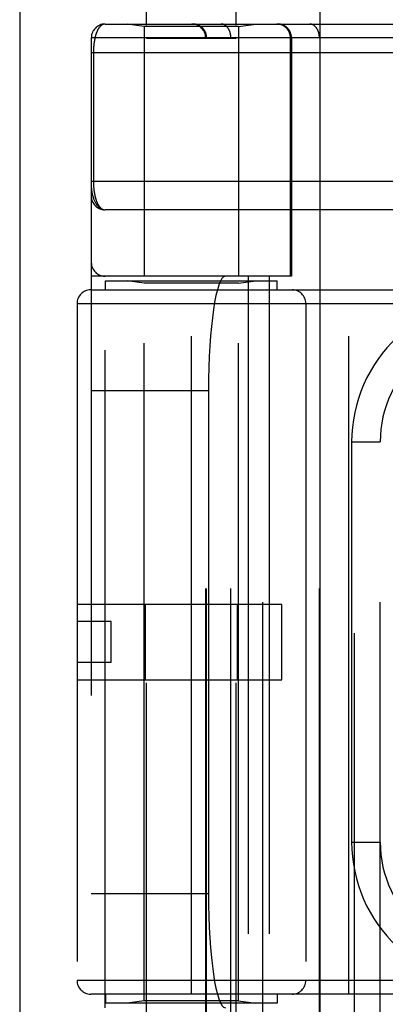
# Model space of a CAD drawing. Header units: inches. Extents: x 0 to 262, y 0 to 169.
# Tile 50 of 256: x 44.839 to 45.638, y 74.058 to 76.211. Entities that reach past the tile are written whole.
import ezdxf

# ---------------------------------------------------------------- set-up
doc = ezdxf.new("R2010")
doc.units = ezdxf.units.IN
doc.header["$LTSCALE"] = 14.384615
doc.header["$MEASUREMENT"] = 0
doc.linetypes.add('HIDDEN', pattern=[0.2, 0.1, -0.1])
doc.layers.get('0').update_dxf_attribs({"linetype": 'CONTINUOUS'})
doc.layers.add('LEFTHAND_DOOR_ASSEMBLY', color=7, linetype='CONTINUOUS')

msp = doc.modelspace()

# ---------------------------------------------------------------- linework, layer by layer
at = {"color": 3, "linetype": 'Continuous'}
msp.add_line((44.8387, 125.8592), (44.8387, 49.3295), dxfattribs=at)
at = {"layer": 'LEFTHAND_DOOR_ASSEMBLY', "color": 3, "linetype": 'Continuous'}
msp.add_line((45.4944, 120.9005), (45.4944, 49.5505), dxfattribs=at)
at = {"layer": 'LEFTHAND_DOOR_ASSEMBLY', "color": 8, "linetype": 'HIDDEN'}
for p, q in [((45.5694, 120.9005), (45.5694, 49.5505)), ((45.1159, 73.3225), (45.1159, 76.5049)), ((45.3119, 73.3225), (45.3119, 76.5049)), ((45.0252, 76.2018), (45.8989, 76.2018)), ((45.1109, 76.1965), (45.0734, 76.2018)), ((45.3169, 76.1965), (45.3544, 76.2018)), ((45.3702, 73.4993), (45.3702, 76.2018)), ((45.6266, 73.4993), (45.6266, 76.2018)), ((45.1109, 76.1965), (45.1109, 75.6505)), ((45.3169, 76.1965), (45.1109, 76.1965)), ((45.3169, 76.1965), (45.3169, 75.6505)), ((44.9952, 76.1718), (44.9952, 73.5293)), ((45.6586, 76.1718), (44.9952, 76.1718)), ((45.3119, 76.1705), (45.1159, 76.1705)), ((45.2451, 73.5293), (45.2451, 76.1718)), ((45.2471, 73.5293), (45.2471, 76.1718)), ((45.3002, 73.5293), (45.3002, 76.1718)), ((45.4303, 75.6505), (45.4303, 76.1718)), ((45.4327, 76.1718), (45.4327, 75.6505)), ((45.4937, 73.5293), (45.4937, 76.1718)), ((44.9952, 76.1393), (45.8989, 76.1393)), ((44.9998, 76.1393), (44.9998, 75.8572)), ((45.906, 75.7955), (45.0252, 75.7955)), ((45.4327, 75.6505), (44.9952, 75.6505)), ((45.0252, 74.0505), (45.0252, 75.6505)), ((45.0264, 75.6205), (45.0264, 75.6405)), ((45.0264, 75.6405), (45.4014, 75.6405)), ((45.1109, 75.6353), (45.0734, 75.6405)), ((45.3169, 75.6353), (45.3544, 75.6405)), ((45.3377, 75.6505), (45.3377, 74.0505)), ((45.3836, 75.6505), (45.3836, 74.0505)), ((45.4014, 75.6205), (45.4014, 75.6405)), ((44.9939, 75.6205), (46.1202, 75.6205)), ((45.1109, 74.0658), (45.1109, 75.6353)), ((45.3169, 75.6353), (45.1109, 75.6353)), ((45.2139, 74.0805), (45.2139, 75.6205)), ((45.3169, 74.0658), (45.3169, 75.6353)), ((45.5577, 74.0805), (45.5577, 75.6205)), ((44.9639, 75.5905), (44.9639, 74.1105)), ((44.9639, 75.5905), (46.1202, 75.5905)), ((45.4639, 75.5905), (45.4639, 74.1105)), ((44.9952, 75.4005), (45.2513, 75.4005)), ((45.2513, 75.4005), (45.2513, 74.3005)), ((45.5641, 75.288), (45.5641, 74.413)), ((45.5641, 75.288), (45.6266, 75.288)), ((44.9639, 74.9335), (45.4119, 74.9335)), ((45.1133, 74.7675), (45.1133, 74.9335)), ((45.3145, 74.7675), (45.3145, 74.9335)), ((45.4119, 74.7675), (45.4119, 74.9335)), ((45.0389, 74.8955), (44.9639, 74.8955)), ((45.0389, 74.8055), (45.0389, 74.8955)), ((45.0389, 74.8055), (44.9639, 74.8055)), ((44.9639, 74.7675), (45.4119, 74.7675)), ((45.5641, 74.413), (45.6266, 74.413)), ((44.9952, 74.3005), (45.2513, 74.3005)), ((46.1202, 74.1105), (44.9639, 74.1105)), ((46.1202, 74.0805), (44.9939, 74.0805)), ((45.0264, 74.0805), (45.0264, 74.0605)), ((45.4014, 74.0805), (45.4014, 74.0605)), ((45.4014, 74.0605), (45.0264, 74.0605)), ((45.1109, 74.0658), (45.0734, 74.0605)), ((45.3169, 74.0658), (45.1109, 74.0658)), ((45.3169, 74.0658), (45.3544, 74.0605))]:
    msp.add_line(p, q, dxfattribs=at)
for points in [[(45.0252, 76.2018), (45.0246, 76.2018), (45.0239, 76.2017), (45.0234, 76.2017), (45.0228, 76.2015), (45.0222, 76.2014), (45.0216, 76.2013), (45.0211, 76.2011), (45.0205, 76.2009), (45.02, 76.2006), (45.0194, 76.2004), (45.0189, 76.2001), (45.0184, 76.1998), (45.0179, 76.1995), (45.0174, 76.1991), (45.0169, 76.1987), (45.0164, 76.1983), (45.0159, 76.1979), (45.0154, 76.1975), (45.015, 76.197), (45.0145, 76.1966), (45.014, 76.1961), (45.0136, 76.1956), (45.0132, 76.1951), (45.0128, 76.1945), (45.0123, 76.194), (45.0119, 76.1934), (45.0115, 76.1928), (45.0111, 76.1922), (45.0107, 76.1916), (45.0104, 76.191), (45.01, 76.1903), (45.0096, 76.1897), (45.0093, 76.189), (45.0089, 76.1883), (45.0086, 76.1877), (45.0083, 76.187), (45.0079, 76.1862), (45.0076, 76.1855), (45.0073, 76.1848), (45.007, 76.1841), (45.0067, 76.1833), (45.0064, 76.1826), (45.0061, 76.1818), (45.0059, 76.181), (45.0056, 76.1803), (45.0053, 76.1795), (45.0051, 76.1787), (45.0048, 76.1779), (45.0046, 76.1771), (45.0044, 76.1763), (45.0042, 76.1755), (45.0039, 76.1747), (45.0037, 76.1738), (45.0035, 76.173), (45.0033, 76.1722), (45.0031, 76.1714), (45.0029, 76.1705), (45.0027, 76.1697), (45.0026, 76.1688), (45.0024, 76.168), (45.0022, 76.1671), (45.0021, 76.1663), (45.0019, 76.1654), (45.0018, 76.1645), (45.0016, 76.1637), (45.0015, 76.1628), (45.0014, 76.1619), (45.0012, 76.1611), (45.0011, 76.1602), (45.001, 76.1594), (45.0009, 76.1585), (45.0008, 76.1576), (45.0007, 76.1568), (45.0006, 76.1559), (45.0005, 76.1551), (45.0004, 76.1542), (45.0004, 76.1534), (45.0003, 76.1525), (45.0002, 76.1517), (45.0002, 76.1509), (45.0001, 76.15), (45.0001, 76.1492), (45, 76.1484), (45, 76.1475), (44.9999, 76.1467), (44.9999, 76.1459), (44.9999, 76.1451), (44.9998, 76.1443), (44.9998, 76.1434), (44.9998, 76.1426), (44.9998, 76.1418), (44.9998, 76.1409), (44.9998, 76.1401), (44.9998, 76.1393)], [(45.2471, 76.1718), (45.2471, 76.1724), (45.2471, 76.1731), (45.247, 76.1737), (45.247, 76.1744), (45.2469, 76.1751), (45.2468, 76.1757), (45.2468, 76.1764), (45.2467, 76.177), (45.2465, 76.1776), (45.2464, 76.1783), (45.2463, 76.1789), (45.2461, 76.1796), (45.2459, 76.1802), (45.2457, 76.1808), (45.2455, 76.1814), (45.2453, 76.182), (45.2451, 76.1827), (45.2448, 76.1833), (45.2446, 76.1839), (45.2443, 76.1845), (45.244, 76.1851), (45.2437, 76.1856), (45.2434, 76.1862), (45.2431, 76.1868), (45.2428, 76.1873), (45.2425, 76.1879), (45.2421, 76.1885), (45.2417, 76.189), (45.2414, 76.1895), (45.241, 76.19), (45.2406, 76.1906), (45.2402, 76.1911), (45.2397, 76.1916), (45.2393, 76.1921), (45.2389, 76.1925), (45.2384, 76.193), (45.2379, 76.1935), (45.2375, 76.1939), (45.237, 76.1943), (45.2365, 76.1948), (45.236, 76.1952), (45.2355, 76.1956), (45.235, 76.196), (45.2344, 76.1964), (45.2339, 76.1967), (45.2334, 76.1971), (45.2328, 76.1974), (45.2323, 76.1978), (45.2317, 76.1981), (45.2311, 76.1984), (45.2305, 76.1987), (45.23, 76.199), (45.2294, 76.1992), (45.2288, 76.1995), (45.2282, 76.1997), (45.2276, 76.2), (45.227, 76.2002), (45.2263, 76.2004), (45.2257, 76.2006), (45.2251, 76.2008), (45.2245, 76.2009), (45.2238, 76.2011), (45.2232, 76.2012), (45.2226, 76.2013), (45.2219, 76.2014), (45.2213, 76.2015), (45.2207, 76.2016), (45.22, 76.2017), (45.2194, 76.2017), (45.2187, 76.2018), (45.2181, 76.2018), (45.2174, 76.2018)], [(45.3002, 76.1718), (45.3002, 76.1724), (45.3001, 76.1731), (45.3001, 76.1737), (45.3001, 76.1744), (45.3, 76.1751), (45.3, 76.1757), (45.2999, 76.1764), (45.2998, 76.177), (45.2998, 76.1776), (45.2997, 76.1783), (45.2996, 76.1789), (45.2994, 76.1796), (45.2993, 76.1802), (45.2992, 76.1808), (45.299, 76.1814), (45.2989, 76.182), (45.2987, 76.1827), (45.2986, 76.1833), (45.2984, 76.1839), (45.2982, 76.1845), (45.298, 76.1851), (45.2978, 76.1856), (45.2976, 76.1862), (45.2973, 76.1868), (45.2971, 76.1873), (45.2968, 76.1879), (45.2966, 76.1885), (45.2963, 76.189), (45.2961, 76.1895), (45.2958, 76.19), (45.2955, 76.1906), (45.2952, 76.1911), (45.2949, 76.1916), (45.2946, 76.1921), (45.2943, 76.1925), (45.294, 76.193), (45.2936, 76.1935), (45.2933, 76.1939), (45.2929, 76.1943), (45.2926, 76.1948), (45.2922, 76.1952), (45.2919, 76.1956), (45.2915, 76.196), (45.2911, 76.1964), (45.2907, 76.1967), (45.2904, 76.1971), (45.29, 76.1974), (45.2896, 76.1978), (45.2892, 76.1981), (45.2888, 76.1984), (45.2883, 76.1987), (45.2879, 76.199), (45.2875, 76.1992), (45.2871, 76.1995), (45.2866, 76.1997), (45.2862, 76.2), (45.2858, 76.2002), (45.2853, 76.2004), (45.2849, 76.2006), (45.2844, 76.2008), (45.284, 76.2009), (45.2835, 76.2011), (45.2831, 76.2012), (45.2826, 76.2013), (45.2822, 76.2014), (45.2817, 76.2015), (45.2813, 76.2016), (45.2808, 76.2017), (45.2803, 76.2017), (45.2799, 76.2018), (45.2794, 76.2018), (45.279, 76.2018)], [(45.4303, 76.1718), (45.4303, 76.1724), (45.4303, 76.1731), (45.4303, 76.1737), (45.4302, 76.1744), (45.4302, 76.1751), (45.4301, 76.1757), (45.43, 76.1764), (45.4299, 76.177), (45.4298, 76.1776), (45.4296, 76.1783), (45.4295, 76.1789), (45.4293, 76.1796), (45.4292, 76.1802), (45.429, 76.1808), (45.4288, 76.1814), (45.4286, 76.182), (45.4283, 76.1827), (45.4281, 76.1833), (45.4278, 76.1839), (45.4276, 76.1845), (45.4273, 76.1851), (45.427, 76.1856), (45.4267, 76.1862), (45.4264, 76.1868), (45.426, 76.1873), (45.4257, 76.1879), (45.4253, 76.1885), (45.425, 76.189), (45.4246, 76.1895), (45.4242, 76.19), (45.4238, 76.1906), (45.4234, 76.1911), (45.423, 76.1916), (45.4225, 76.1921), (45.4221, 76.1925), (45.4216, 76.193), (45.4212, 76.1935), (45.4207, 76.1939), (45.4202, 76.1943), (45.4197, 76.1948), (45.4192, 76.1952), (45.4187, 76.1956), (45.4182, 76.196), (45.4177, 76.1964), (45.4172, 76.1967), (45.4166, 76.1971), (45.4161, 76.1974), (45.4155, 76.1978), (45.4149, 76.1981), (45.4144, 76.1984), (45.4138, 76.1987), (45.4132, 76.199), (45.4126, 76.1992), (45.412, 76.1995), (45.4114, 76.1997), (45.4108, 76.2), (45.4102, 76.2002), (45.4096, 76.2004), (45.409, 76.2006), (45.4083, 76.2008), (45.4077, 76.2009), (45.4071, 76.2011), (45.4065, 76.2012), (45.4058, 76.2013), (45.4052, 76.2014), (45.4045, 76.2015), (45.4039, 76.2016), (45.4032, 76.2017), (45.4026, 76.2017), (45.402, 76.2018), (45.4013, 76.2018), (45.4007, 76.2018)], [(45.4937, 76.1718), (45.4937, 76.1724), (45.4937, 76.1731), (45.4937, 76.1737), (45.4936, 76.1744), (45.4936, 76.1751), (45.4935, 76.1757), (45.4935, 76.1764), (45.4934, 76.177), (45.4933, 76.1776), (45.4932, 76.1783), (45.4931, 76.1789), (45.493, 76.1796), (45.4929, 76.1802), (45.4927, 76.1808), (45.4926, 76.1814), (45.4924, 76.182), (45.4923, 76.1827), (45.4921, 76.1833), (45.4919, 76.1839), (45.4917, 76.1845), (45.4915, 76.1851), (45.4913, 76.1856), (45.4911, 76.1862), (45.4909, 76.1868), (45.4906, 76.1873), (45.4904, 76.1879), (45.4901, 76.1885), (45.4899, 76.189), (45.4896, 76.1895), (45.4893, 76.19), (45.489, 76.1906), (45.4887, 76.1911), (45.4884, 76.1916), (45.4881, 76.1921), (45.4878, 76.1925), (45.4875, 76.193), (45.4872, 76.1935), (45.4868, 76.1939), (45.4865, 76.1943), (45.4861, 76.1948), (45.4858, 76.1952), (45.4854, 76.1956), (45.485, 76.196), (45.4847, 76.1964), (45.4843, 76.1967), (45.4839, 76.1971), (45.4835, 76.1974), (45.4831, 76.1978), (45.4827, 76.1981), (45.4823, 76.1984), (45.4819, 76.1987), (45.4815, 76.199), (45.481, 76.1992), (45.4806, 76.1995), (45.4802, 76.1997), (45.4797, 76.2), (45.4793, 76.2002), (45.4789, 76.2004), (45.4784, 76.2006), (45.478, 76.2008), (45.4775, 76.2009), (45.4771, 76.2011), (45.4766, 76.2012), (45.4762, 76.2013), (45.4757, 76.2014), (45.4753, 76.2015), (45.4748, 76.2016), (45.4743, 76.2017), (45.4739, 76.2017), (45.4734, 76.2018), (45.473, 76.2018), (45.4725, 76.2018)], [(44.9952, 75.858), (45.9055, 75.858)], [(44.9998, 75.8572), (44.9998, 75.8564), (44.9998, 75.8556), (44.9998, 75.8548), (44.9998, 75.8539), (44.9998, 75.8531), (44.9999, 75.8523), (44.9999, 75.8514), (44.9999, 75.8506), (45, 75.8498), (45, 75.8489), (45.0001, 75.8481), (45.0001, 75.8472), (45.0002, 75.8464), (45.0002, 75.8455), (45.0003, 75.8447), (45.0004, 75.8438), (45.0005, 75.843), (45.0005, 75.8421), (45.0006, 75.8412), (45.0007, 75.8404), (45.0008, 75.8395), (45.0009, 75.8386), (45.001, 75.8377), (45.0012, 75.8368), (45.0013, 75.8359), (45.0014, 75.835), (45.0016, 75.8342), (45.0017, 75.8333), (45.0018, 75.8324), (45.002, 75.8315), (45.0022, 75.8306), (45.0023, 75.8298), (45.0025, 75.8289), (45.0027, 75.828), (45.0029, 75.8272), (45.003, 75.8263), (45.0032, 75.8254), (45.0034, 75.8246), (45.0037, 75.8237), (45.0039, 75.8229), (45.0041, 75.8221), (45.0043, 75.8212), (45.0046, 75.8204), (45.0048, 75.8196), (45.0051, 75.8188), (45.0053, 75.818), (45.0056, 75.8172), (45.0058, 75.8164), (45.0061, 75.8156), (45.0064, 75.8148), (45.0067, 75.814), (45.007, 75.8133), (45.0073, 75.8125), (45.0076, 75.8118), (45.008, 75.811), (45.0083, 75.8103), (45.0086, 75.8096), (45.009, 75.8089), (45.0093, 75.8082), (45.0097, 75.8075), (45.0101, 75.8068), (45.0105, 75.8062), (45.0109, 75.8056), (45.0113, 75.8049), (45.0117, 75.8043), (45.0121, 75.8037), (45.0125, 75.8031), (45.0129, 75.8026), (45.0134, 75.802), (45.0138, 75.8015), (45.0143, 75.801), (45.0147, 75.8005), (45.0152, 75.8), (45.0157, 75.7996), (45.0162, 75.7991), (45.0167, 75.7987), (45.0172, 75.7983), (45.0177, 75.798), (45.0182, 75.7976), (45.0188, 75.7973), (45.0193, 75.797), (45.0199, 75.7967), (45.0204, 75.7965), (45.021, 75.7963), (45.0216, 75.7961), (45.0221, 75.7959), (45.0227, 75.7958), (45.0233, 75.7957), (45.0239, 75.7956), (45.0245, 75.7956), (45.0252, 75.7955)], [(44.9952, 75.8455), (44.9952, 75.8449), (44.9952, 75.8443), (44.9952, 75.8436), (44.9953, 75.8429), (44.9953, 75.8422), (44.9954, 75.8414), (44.9955, 75.8405), (44.9956, 75.8395), (44.9957, 75.8384), (44.9959, 75.8373), (44.9961, 75.836), (44.9963, 75.8346), (44.9966, 75.8331), (44.9969, 75.8314), (44.9973, 75.8296), (44.9978, 75.8277), (44.9983, 75.8257), (44.9989, 75.8236), (44.9996, 75.8217), (45.0002, 75.8199), (45.0008, 75.8181), (45.0015, 75.8165), (45.0022, 75.815), (45.0028, 75.8136), (45.0035, 75.8122), (45.0042, 75.8109), (45.0049, 75.8097), (45.0056, 75.8086), (45.0063, 75.8075), (45.007, 75.8065), (45.0077, 75.8056), (45.0084, 75.8047), (45.0091, 75.8038), (45.0098, 75.803), (45.0105, 75.8023), (45.0112, 75.8016), (45.0119, 75.8009), (45.0127, 75.8003), (45.0134, 75.7998), (45.0141, 75.7993), (45.0148, 75.7988), (45.0155, 75.7983), (45.0162, 75.7979), (45.0169, 75.7975), (45.0176, 75.7972), (45.0183, 75.7969), (45.019, 75.7966), (45.0197, 75.7964), (45.0204, 75.7962), (45.0211, 75.796), (45.0218, 75.7959), (45.0225, 75.7957), (45.0231, 75.7957), (45.0238, 75.7956), (45.0245, 75.7955), (45.0252, 75.7955)]]:
    msp.add_lwpolyline(points, dxfattribs=at)
for centre, radius, start, end in [((45.0252, 76.1718), 0.03, 90, 180), ((45.2151, 76.1718), 0.03, 0, 90), ((45.4027, 76.1718), 0.03, 0, 90), ((45.0252, 75.8255), 0.03, 180, 269.9999), ((45.0252, 75.6805), 0.03, 180, 270), ((44.9939, 75.5905), 0.03, 90, 180), ((45.4339, 75.5905), 0.03, 0, 90), ((45.8766, 75.288), 0.3125, 85.9125, 180), ((45.8766, 75.288), 0.25, 79.6658, 180), ((45.8766, 74.413), 0.3125, 180, 274.0875), ((45.8766, 74.413), 0.25, 180, 280.3342), ((44.9939, 74.1105), 0.03, 180, 270), ((45.4339, 74.1105), 0.03, 270, 360)]:
    msp.add_arc(centre, radius, start, end, dxfattribs=at)
for centre, start_param, end_param in [((45.2881, 75.4005), 0, 1.570796), ((45.2881, 74.3005), -4.712389, -3.141593)]:
    msp.add_ellipse(centre, major_axis=(0, 0.25), ratio=0.146965, start_param=start_param, end_param=end_param, dxfattribs=at)

doc.saveas('drawing.dxf')
